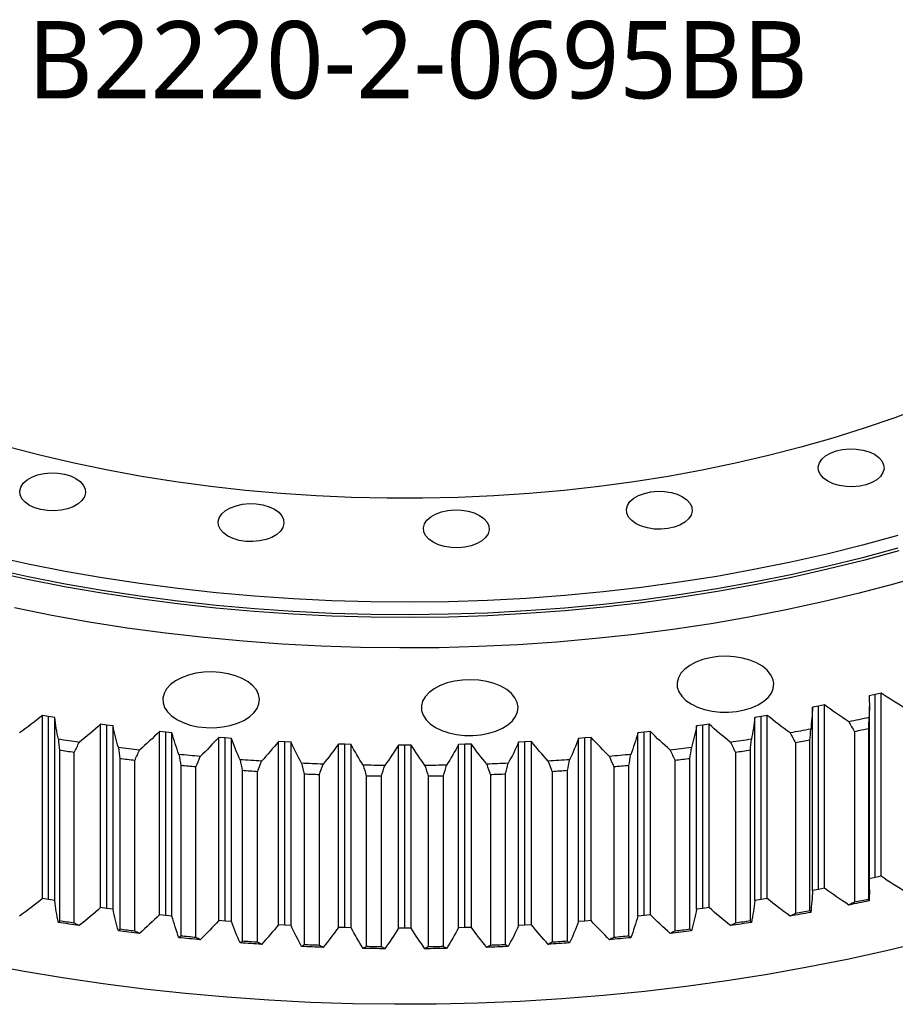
# Model space of a CAD drawing. Header units: millimetres. Extents: x 54 to 3293, y 7577 to 9947.
# Tile 11 of 13: x 2225 to 2452, y 8522 to 8777. Entities that reach past the tile are written whole.
import ezdxf

# ---------------------------------------------------------------- set-up
doc = ezdxf.new("R2010")
doc.units = ezdxf.units.MM
doc.header["$LTSCALE"] = 10

msp = doc.modelspace()

# ---------------------------------------------------------------- linework, layer by layer
at = {"lineweight": 25}
for p, q in [((2446.37, 8602.43), (2444.83, 8602.09)), ((2447.91, 8602.78), (2446.37, 8602.43)), ((2446.37, 8555.07), (2446.37, 8602.43)), ((2447.91, 8555.42), (2447.91, 8602.78)), ((2431.76, 8599.38), (2430.19, 8599.08)), ((2430.19, 8551.72), (2430.19, 8599.08)), ((2433.33, 8599.69), (2431.76, 8599.38)), ((2431.76, 8552.02), (2431.76, 8599.38)), ((2433.33, 8552.33), (2433.33, 8599.69)), ((2444.9, 8551.95), (2444.9, 8599.31)), ((2232.83, 8596.73), (2231.24, 8597)), ((2231.24, 8549.64), (2231.24, 8597)), ((2234.43, 8596.47), (2232.83, 8596.73)), ((2232.83, 8549.37), (2232.83, 8596.73)), ((2234.43, 8549.11), (2234.43, 8596.47)), ((2416.92, 8596.73), (2415.32, 8596.47)), ((2415.32, 8549.11), (2415.32, 8596.47)), ((2418.51, 8597), (2416.92, 8596.73)), ((2416.92, 8549.37), (2416.92, 8596.73)), ((2418.51, 8549.64), (2418.51, 8597)), ((2247.87, 8594.47), (2246.26, 8594.7)), ((2246.26, 8547.34), (2246.26, 8594.7)), ((2249.48, 8594.26), (2247.87, 8594.47)), ((2247.87, 8547.12), (2247.87, 8594.47)), ((2249.48, 8546.9), (2249.48, 8594.26)), ((2401.88, 8594.47), (2400.27, 8594.26)), ((2400.27, 8546.9), (2400.27, 8594.26)), ((2403.49, 8594.7), (2401.88, 8594.47)), ((2401.88, 8547.12), (2401.88, 8594.47)), ((2403.49, 8547.34), (2403.49, 8594.7)), ((2263.07, 8592.62), (2261.45, 8592.8)), ((2261.45, 8545.44), (2261.45, 8592.8)), ((2264.7, 8592.45), (2263.07, 8592.62)), ((2263.07, 8545.26), (2263.07, 8592.62)), ((2264.7, 8545.09), (2264.7, 8592.45)), ((2386.68, 8592.62), (2385.05, 8592.45)), ((2385.05, 8545.09), (2385.05, 8592.45)), ((2388.3, 8592.8), (2386.68, 8592.62)), ((2386.68, 8545.26), (2386.68, 8592.62)), ((2388.3, 8545.44), (2388.3, 8592.8)), ((2441.03, 8592.78), (2441.03, 8548.68)), ((2444.74, 8549.46), (2444.74, 8593.55)), ((2278.41, 8591.18), (2276.77, 8591.32)), ((2276.77, 8543.96), (2276.77, 8591.32)), ((2280.05, 8591.05), (2278.41, 8591.18)), ((2278.41, 8543.82), (2278.41, 8591.18)), ((2280.05, 8543.69), (2280.05, 8591.05)), ((2293.84, 8590.15), (2292.19, 8590.24)), ((2292.19, 8542.88), (2292.19, 8590.24)), ((2295.49, 8590.06), (2293.84, 8590.15)), ((2293.84, 8542.79), (2293.84, 8590.15)), ((2295.49, 8542.7), (2295.49, 8590.06)), ((2309.34, 8589.52), (2307.69, 8589.57)), ((2307.69, 8542.21), (2307.69, 8589.57)), ((2311, 8589.49), (2309.34, 8589.52)), ((2309.34, 8542.16), (2309.34, 8589.52)), ((2311, 8542.13), (2311, 8589.49)), ((2324.88, 8589.32), (2323.22, 8589.32)), ((2323.22, 8541.96), (2323.22, 8589.32)), ((2326.53, 8589.32), (2324.88, 8589.32)), ((2324.88, 8541.96), (2324.88, 8589.32)), ((2326.53, 8541.96), (2326.53, 8589.32)), ((2340.41, 8589.52), (2338.75, 8589.49)), ((2338.75, 8542.13), (2338.75, 8589.49)), ((2342.06, 8589.57), (2340.41, 8589.52)), ((2340.41, 8542.16), (2340.41, 8589.52)), ((2342.06, 8542.21), (2342.06, 8589.57)), ((2355.91, 8590.15), (2354.26, 8590.06)), ((2354.26, 8542.7), (2354.26, 8590.06)), ((2357.56, 8590.24), (2355.91, 8590.15)), ((2355.91, 8542.79), (2355.91, 8590.15)), ((2357.56, 8542.88), (2357.56, 8590.24)), ((2371.34, 8591.18), (2369.7, 8591.05)), ((2369.7, 8543.69), (2369.7, 8591.05)), ((2372.98, 8591.32), (2371.34, 8591.18)), ((2371.34, 8543.82), (2371.34, 8591.18)), ((2372.98, 8543.96), (2372.98, 8591.32)), ((2425.78, 8589.88), (2425.78, 8545.79)), ((2429.55, 8546.46), (2429.55, 8590.56)), ((2235.61, 8587.97), (2235.61, 8543.88)), ((2239.44, 8543.3), (2239.44, 8587.4)), ((2410.31, 8587.4), (2410.31, 8543.3)), ((2414.14, 8543.88), (2414.14, 8587.97)), ((2251.22, 8585.8), (2251.22, 8541.7)), ((2255.08, 8541.23), (2255.08, 8585.33)), ((2266.98, 8584.04), (2266.98, 8539.95)), ((2382.77, 8539.95), (2382.77, 8584.04)), ((2394.67, 8585.33), (2394.67, 8541.23)), ((2398.53, 8541.7), (2398.53, 8585.8)), ((2270.88, 8539.58), (2270.88, 8583.68)), ((2282.87, 8582.71), (2282.87, 8538.62)), ((2286.79, 8538.35), (2286.79, 8582.45)), ((2298.84, 8581.8), (2298.84, 8537.71)), ((2302.78, 8537.55), (2302.78, 8581.65)), ((2314.87, 8581.32), (2314.87, 8537.23)), ((2318.82, 8537.18), (2318.82, 8581.27)), ((2330.93, 8581.27), (2330.93, 8537.18)), ((2334.88, 8537.23), (2334.88, 8581.32)), ((2346.97, 8581.65), (2346.97, 8537.55)), ((2350.91, 8537.71), (2350.91, 8581.8)), ((2362.96, 8582.45), (2362.96, 8538.35)), ((2366.88, 8538.62), (2366.88, 8582.71)), ((2378.87, 8583.68), (2378.87, 8539.58)), ((2446.37, 8555.07), (2444.9, 8554.74)), ((2447.91, 8555.42), (2446.37, 8555.07)), ((2431.76, 8552.02), (2430.19, 8551.72)), ((2433.33, 8552.33), (2431.76, 8552.02)), ((2232.83, 8549.37), (2231.24, 8549.64)), ((2234.43, 8549.11), (2232.83, 8549.37)), ((2416.92, 8549.37), (2415.32, 8549.11)), ((2418.51, 8549.64), (2416.92, 8549.37)), ((2247.87, 8547.12), (2246.26, 8547.34)), ((2249.48, 8546.9), (2247.87, 8547.12)), ((2401.88, 8547.12), (2400.27, 8546.9)), ((2403.49, 8547.34), (2401.88, 8547.12)), ((2263.07, 8545.26), (2261.45, 8545.44)), ((2264.7, 8545.09), (2263.07, 8545.26)), ((2278.41, 8543.82), (2276.77, 8543.96)), ((2280.05, 8543.69), (2278.41, 8543.82)), ((2371.34, 8543.82), (2369.7, 8543.69)), ((2372.98, 8543.96), (2371.34, 8543.82)), ((2386.68, 8545.26), (2385.05, 8545.09)), ((2388.3, 8545.44), (2386.68, 8545.26)), ((2293.84, 8542.79), (2292.19, 8542.88)), ((2295.49, 8542.7), (2293.84, 8542.79)), ((2309.34, 8542.16), (2307.69, 8542.21)), ((2311, 8542.13), (2309.34, 8542.16)), ((2324.88, 8541.96), (2323.22, 8541.96)), ((2326.53, 8541.96), (2324.88, 8541.96)), ((2340.41, 8542.16), (2338.75, 8542.13)), ((2342.06, 8542.21), (2340.41, 8542.16)), ((2355.91, 8542.79), (2354.26, 8542.7)), ((2357.56, 8542.88), (2355.91, 8542.79))]:
    msp.add_line(p, q, dxfattribs=at)
at = {"lineweight": 25, "flags": 128}
for points in [[(2459.17, 8676.82), (2451.45, 8673.93), (2443.55, 8671.22), (2435.47, 8668.68), (2427.23, 8666.33), (2418.84, 8664.16), (2410.31, 8662.17), (2401.66, 8660.38), (2392.89, 8658.78), (2384.03, 8657.37), (2375.07, 8656.16), (2366.05, 8655.15), (2356.96, 8654.34), (2347.83, 8653.73), (2338.66, 8653.33), (2329.47, 8653.12), (2320.28, 8653.12), (2311.09, 8653.33), (2301.92, 8653.73), (2292.79, 8654.34), (2283.7, 8655.15), (2274.68, 8656.16), (2265.72, 8657.37), (2256.86, 8658.78), (2248.09, 8660.38), (2239.44, 8662.17), (2230.91, 8664.16), (2222.52, 8666.33)], [(2446.2, 8664.47), (2447.32, 8663.67), (2448.12, 8662.75), (2448.58, 8661.76), (2448.68, 8660.74), (2448.4, 8659.73), (2447.76, 8658.77), (2446.79, 8657.91), (2445.54, 8657.18), (2444.05, 8656.62), (2442.39, 8656.26), (2440.63, 8656.1), (2438.86, 8656.15), (2437.14, 8656.42), (2435.56, 8656.88), (2434.18, 8657.53), (2433.06, 8658.32), (2432.25, 8659.24), (2431.79, 8660.23), (2431.7, 8661.25), (2431.98, 8662.27), (2432.62, 8663.22), (2433.58, 8664.08), (2434.84, 8664.81), (2436.33, 8665.37), (2437.99, 8665.74), (2439.74, 8665.9), (2441.52, 8665.84), (2443.23, 8665.58), (2444.82, 8665.11), (2446.2, 8664.47)], [(2239.86, 8658.22), (2240.98, 8657.43), (2241.79, 8656.51), (2242.25, 8655.52), (2242.34, 8654.5), (2242.06, 8653.48), (2241.42, 8652.53), (2240.46, 8651.67), (2239.2, 8650.94), (2237.71, 8650.38), (2236.05, 8650.01), (2234.29, 8649.85), (2232.52, 8649.91), (2230.8, 8650.17), (2229.22, 8650.64), (2227.84, 8651.28), (2226.72, 8652.08), (2225.91, 8652.99), (2225.45, 8653.99), (2225.36, 8655.01), (2225.64, 8656.02), (2226.28, 8656.98), (2227.24, 8657.84), (2228.5, 8658.57), (2229.99, 8659.13), (2231.65, 8659.49), (2233.4, 8659.65), (2235.18, 8659.6), (2236.9, 8659.33), (2238.48, 8658.87), (2239.86, 8658.22)], [(2396.63, 8653.48), (2397.74, 8652.68), (2398.55, 8651.77), (2399.01, 8650.78), (2399.1, 8649.75), (2398.83, 8648.74), (2398.19, 8647.78), (2397.22, 8646.92), (2395.96, 8646.2), (2394.47, 8645.64), (2392.82, 8645.27), (2391.06, 8645.11), (2389.29, 8645.16), (2387.57, 8645.43), (2385.99, 8645.9), (2384.6, 8646.54), (2383.49, 8647.34), (2382.68, 8648.25), (2382.22, 8649.24), (2382.13, 8650.27), (2382.4, 8651.28), (2383.04, 8652.24), (2384.01, 8653.1), (2385.27, 8653.82), (2386.76, 8654.38), (2388.42, 8654.75), (2390.17, 8654.91), (2391.94, 8654.86), (2393.66, 8654.59), (2395.24, 8654.13), (2396.63, 8653.48)], [(2291.15, 8650.29), (2292.27, 8649.49), (2293.08, 8648.58), (2293.54, 8647.59), (2293.63, 8646.56), (2293.35, 8645.55), (2292.71, 8644.59), (2291.75, 8643.73), (2290.49, 8643.01), (2289, 8642.45), (2287.34, 8642.08), (2285.59, 8641.92), (2283.81, 8641.97), (2282.09, 8642.24), (2280.51, 8642.7), (2279.13, 8643.35), (2278.01, 8644.15), (2277.21, 8645.06), (2276.75, 8646.05), (2276.65, 8647.08), (2276.93, 8648.09), (2277.57, 8649.05), (2278.54, 8649.91), (2279.79, 8650.63), (2281.28, 8651.19), (2282.94, 8651.56), (2284.7, 8651.72), (2286.47, 8651.67), (2288.19, 8651.4), (2289.77, 8650.93), (2291.15, 8650.29)], [(2344.18, 8648.68), (2345.3, 8647.89), (2346.1, 8646.97), (2346.56, 8645.98), (2346.66, 8644.96), (2346.38, 8643.95), (2345.74, 8642.99), (2344.77, 8642.13), (2343.52, 8641.4), (2342.03, 8640.84), (2340.37, 8640.48), (2338.61, 8640.31), (2336.84, 8640.37), (2335.12, 8640.63), (2333.54, 8641.1), (2332.16, 8641.75), (2331.04, 8642.54), (2330.23, 8643.46), (2329.77, 8644.45), (2329.68, 8645.47), (2329.96, 8646.49), (2330.59, 8647.44), (2331.56, 8648.3), (2332.82, 8649.03), (2334.31, 8649.59), (2335.97, 8649.95), (2337.72, 8650.12), (2339.5, 8650.06), (2341.21, 8649.8), (2342.8, 8649.33), (2344.18, 8648.68)], [(2452.25, 8643.5), (2443.16, 8641.01), (2433.93, 8638.7), (2424.57, 8636.59), (2415.08, 8634.66), (2405.48, 8632.93), (2395.78, 8631.4), (2386, 8630.06), (2376.14, 8628.92), (2366.21, 8627.98), (2356.24, 8627.25), (2346.23, 8626.71), (2336.19, 8626.38), (2326.13, 8626.25), (2316.08, 8626.33), (2306.03, 8626.61), (2296.01, 8627.09), (2286.03, 8627.78), (2276.09, 8628.67), (2266.21, 8629.76), (2256.41, 8631.05), (2246.68, 8632.53), (2237.06, 8634.21), (2227.54, 8636.09), (2218.15, 8638.16)], [(2452.25, 8640.23), (2443.16, 8637.74), (2433.93, 8635.44), (2424.57, 8633.32), (2415.08, 8631.4), (2405.48, 8629.67), (2395.78, 8628.13), (2386, 8626.79), (2376.14, 8625.66), (2366.21, 8624.72), (2356.24, 8623.98), (2346.23, 8623.45), (2336.19, 8623.12), (2326.13, 8622.99), (2316.08, 8623.06), (2306.03, 8623.34), (2296.01, 8623.83), (2286.03, 8624.51), (2276.09, 8625.4), (2266.21, 8626.49), (2256.41, 8627.78), (2246.68, 8629.27), (2237.06, 8630.95), (2227.54, 8632.82), (2218.15, 8634.89)], [(2452.47, 8639.56), (2443.37, 8637.07), (2434.12, 8634.76), (2424.74, 8632.64), (2415.24, 8630.72), (2405.62, 8628.98), (2395.91, 8627.44), (2386.11, 8626.1), (2376.23, 8624.96), (2366.29, 8624.02), (2356.29, 8623.29), (2346.26, 8622.75), (2336.21, 8622.42), (2326.13, 8622.29), (2316.06, 8622.37), (2306, 8622.65), (2295.96, 8623.13), (2285.96, 8623.82), (2276, 8624.71), (2266.11, 8625.8), (2256.29, 8627.09), (2246.55, 8628.58), (2236.91, 8630.26), (2227.37, 8632.14), (2217.96, 8634.21)], [(2460.61, 8633.66), (2451.51, 8631.03), (2442.27, 8628.59), (2432.88, 8626.33), (2423.36, 8624.26), (2413.72, 8622.38), (2403.98, 8620.7), (2394.14, 8619.21), (2384.22, 8617.92), (2374.22, 8616.83), (2364.17, 8615.94), (2354.07, 8615.26), (2343.93, 8614.77), (2333.77, 8614.49), (2323.6, 8614.42), (2313.44, 8614.55), (2303.28, 8614.88), (2293.15, 8615.41), (2283.06, 8616.15), (2273.02, 8617.09), (2263.05, 8618.23), (2253.14, 8619.56), (2243.33, 8621.1), (2233.61, 8622.83), (2224, 8624.76)], [(2398.86, 8599.94), (2400.48, 8599.15), (2402.31, 8598.53), (2404.29, 8598.1), (2406.37, 8597.87), (2408.49, 8597.84), (2410.59, 8598.02), (2412.6, 8598.41), (2414.48, 8598.98), (2416.15, 8599.73), (2417.59, 8600.63), (2418.74, 8601.66), (2419.57, 8602.78), (2420.06, 8603.97), (2420.19, 8605.2), (2419.97, 8606.41), (2419.39, 8607.59), (2418.48, 8608.69), (2417.25, 8609.69), (2415.75, 8610.56), (2414.02, 8611.27), (2412.11, 8611.79), (2410.07, 8612.13), (2407.96, 8612.26), (2405.85, 8612.18), (2403.78, 8611.9), (2401.83, 8611.42), (2400.05, 8610.75), (2398.49, 8609.92), (2397.19, 8608.96), (2396.2, 8607.87), (2395.54, 8606.71), (2395.22, 8605.5), (2395.27, 8604.28), (2395.67, 8603.08), (2396.42, 8601.93), (2397.49, 8600.88), (2398.86, 8599.94)], [(2265.98, 8595.92), (2267.6, 8595.13), (2269.43, 8594.51), (2271.41, 8594.08), (2273.49, 8593.85), (2275.61, 8593.82), (2277.71, 8594), (2279.72, 8594.39), (2281.59, 8594.96), (2283.27, 8595.71), (2284.71, 8596.61), (2285.86, 8597.64), (2286.69, 8598.76), (2287.18, 8599.95), (2287.31, 8601.18), (2287.09, 8602.39), (2286.51, 8603.57), (2285.6, 8604.67), (2284.37, 8605.67), (2282.87, 8606.54), (2281.14, 8607.25), (2279.23, 8607.77), (2277.19, 8608.11), (2275.08, 8608.24), (2272.97, 8608.16), (2270.9, 8607.88), (2268.95, 8607.4), (2267.17, 8606.73), (2265.61, 8605.9), (2264.31, 8604.94), (2263.32, 8603.85), (2262.66, 8602.69), (2262.34, 8601.48), (2262.39, 8600.26), (2262.79, 8599.06), (2263.54, 8597.91), (2264.61, 8596.86), (2265.98, 8595.92)], [(2332.78, 8593.9), (2334.4, 8593.11), (2336.23, 8592.49), (2338.22, 8592.06), (2340.3, 8591.83), (2342.42, 8591.8), (2344.51, 8591.98), (2346.53, 8592.36), (2348.4, 8592.94), (2350.08, 8593.69), (2351.51, 8594.59), (2352.66, 8595.62), (2353.49, 8596.74), (2353.98, 8597.93), (2354.12, 8599.15), (2353.9, 8600.37), (2353.32, 8601.55), (2352.4, 8602.65), (2351.18, 8603.65), (2349.68, 8604.52), (2347.95, 8605.22), (2346.04, 8605.75), (2344, 8606.09), (2341.89, 8606.22), (2339.77, 8606.14), (2337.71, 8605.85), (2335.76, 8605.37), (2333.98, 8604.71), (2332.42, 8603.88), (2331.12, 8602.91), (2330.13, 8601.83), (2329.46, 8600.67), (2329.15, 8599.46), (2329.19, 8598.24), (2329.6, 8597.03), (2330.34, 8595.89), (2331.42, 8594.83), (2332.78, 8593.9)], [(2444.82, 8596.43), (2444.17, 8596.29), (2443.52, 8596.16), (2442.86, 8596.02), (2442.21, 8595.88), (2441.55, 8595.75), (2440.9, 8595.61), (2440.24, 8595.48), (2439.59, 8595.34)], [(2429.73, 8593.43), (2429.07, 8593.31), (2428.4, 8593.19), (2427.74, 8593.07), (2427.08, 8592.95), (2426.41, 8592.83), (2425.75, 8592.72), (2425.08, 8592.6), (2424.41, 8592.48)], [(2444.74, 8593.55), (2444.28, 8593.45), (2443.82, 8593.36), (2443.35, 8593.26), (2442.89, 8593.16), (2442.42, 8593.07), (2441.96, 8592.97), (2441.49, 8592.87), (2441.03, 8592.78)], [(2240.72, 8590.03), (2240.05, 8590.13), (2239.37, 8590.23), (2238.7, 8590.33), (2238.03, 8590.43), (2237.35, 8590.53), (2236.68, 8590.63), (2236.01, 8590.74), (2235.34, 8590.84)], [(2414.42, 8590.84), (2413.74, 8590.74), (2413.07, 8590.63), (2412.4, 8590.53), (2411.72, 8590.43), (2411.05, 8590.33), (2410.38, 8590.23), (2409.7, 8590.13), (2409.03, 8590.03)], [(2429.55, 8590.56), (2429.08, 8590.47), (2428.61, 8590.39), (2428.14, 8590.3), (2427.67, 8590.22), (2427.2, 8590.13), (2426.72, 8590.05), (2426.25, 8589.97), (2425.78, 8589.88)], [(2239.44, 8587.4), (2238.96, 8587.47), (2238.48, 8587.54), (2238, 8587.61), (2237.52, 8587.68), (2237.04, 8587.75), (2236.57, 8587.82), (2236.09, 8587.9), (2235.61, 8587.97)], [(2256.29, 8588), (2255.61, 8588.08), (2254.92, 8588.16), (2254.24, 8588.24), (2253.56, 8588.32), (2252.88, 8588.41), (2252.2, 8588.49), (2251.52, 8588.57), (2250.84, 8588.66)], [(2272, 8586.38), (2271.31, 8586.44), (2270.62, 8586.5), (2269.94, 8586.56), (2269.25, 8586.63), (2268.56, 8586.69), (2267.88, 8586.76), (2267.19, 8586.83), (2266.51, 8586.89)], [(2383.24, 8586.89), (2382.56, 8586.83), (2381.87, 8586.76), (2381.19, 8586.69), (2380.5, 8586.63), (2379.81, 8586.56), (2379.13, 8586.5), (2378.44, 8586.44), (2377.75, 8586.38)], [(2398.91, 8588.66), (2398.23, 8588.57), (2397.55, 8588.49), (2396.87, 8588.41), (2396.19, 8588.32), (2395.51, 8588.24), (2394.83, 8588.16), (2394.14, 8588.08), (2393.46, 8588)], [(2414.14, 8587.97), (2413.66, 8587.9), (2413.18, 8587.82), (2412.71, 8587.75), (2412.23, 8587.68), (2411.75, 8587.61), (2411.27, 8587.54), (2410.79, 8587.47), (2410.31, 8587.4)], [(2255.08, 8585.33), (2254.6, 8585.38), (2254.12, 8585.44), (2253.63, 8585.5), (2253.15, 8585.56), (2252.67, 8585.62), (2252.18, 8585.68), (2251.7, 8585.74), (2251.22, 8585.8)], [(2270.88, 8583.68), (2270.39, 8583.72), (2269.9, 8583.77), (2269.42, 8583.81), (2268.93, 8583.86), (2268.44, 8583.9), (2267.95, 8583.95), (2267.47, 8584), (2266.98, 8584.04)], [(2287.82, 8585.18), (2287.13, 8585.22), (2286.44, 8585.26), (2285.75, 8585.31), (2285.06, 8585.36), (2284.37, 8585.4), (2283.68, 8585.45), (2282.99, 8585.5), (2282.3, 8585.55)], [(2303.73, 8584.4), (2303.03, 8584.43), (2302.34, 8584.45), (2301.65, 8584.48), (2300.95, 8584.51), (2300.26, 8584.53), (2299.56, 8584.56), (2298.87, 8584.59), (2298.18, 8584.62)], [(2319.68, 8584.05), (2318.98, 8584.06), (2318.29, 8584.06), (2317.59, 8584.07), (2316.89, 8584.08), (2316.2, 8584.09), (2315.5, 8584.1), (2314.81, 8584.11), (2314.11, 8584.12)], [(2335.64, 8584.12), (2334.94, 8584.11), (2334.25, 8584.1), (2333.55, 8584.09), (2332.86, 8584.08), (2332.16, 8584.07), (2331.46, 8584.06), (2330.77, 8584.06), (2330.07, 8584.05)], [(2351.57, 8584.62), (2350.88, 8584.59), (2350.19, 8584.56), (2349.49, 8584.53), (2348.8, 8584.51), (2348.11, 8584.48), (2347.41, 8584.45), (2346.72, 8584.43), (2346.02, 8584.4)], [(2367.45, 8585.55), (2366.76, 8585.5), (2366.07, 8585.45), (2365.38, 8585.4), (2364.69, 8585.36), (2364, 8585.31), (2363.31, 8585.26), (2362.62, 8585.22), (2361.93, 8585.18)], [(2382.77, 8584.04), (2382.28, 8584), (2381.8, 8583.95), (2381.31, 8583.9), (2380.82, 8583.86), (2380.33, 8583.81), (2379.85, 8583.77), (2379.36, 8583.72), (2378.87, 8583.68)], [(2398.53, 8585.8), (2398.05, 8585.74), (2397.57, 8585.68), (2397.08, 8585.62), (2396.6, 8585.56), (2396.12, 8585.5), (2395.63, 8585.44), (2395.15, 8585.38), (2394.67, 8585.33)], [(2286.79, 8582.45), (2286.3, 8582.48), (2285.81, 8582.51), (2285.32, 8582.54), (2284.83, 8582.58), (2284.34, 8582.61), (2283.85, 8582.64), (2283.36, 8582.68), (2282.87, 8582.71)], [(2302.78, 8581.65), (2302.29, 8581.66), (2301.8, 8581.68), (2301.31, 8581.7), (2300.81, 8581.72), (2300.32, 8581.74), (2299.83, 8581.76), (2299.34, 8581.78), (2298.84, 8581.8)], [(2318.82, 8581.27), (2318.33, 8581.27), (2317.84, 8581.28), (2317.34, 8581.29), (2316.85, 8581.29), (2316.36, 8581.3), (2315.86, 8581.31), (2315.37, 8581.31), (2314.87, 8581.32)], [(2334.88, 8581.32), (2334.38, 8581.31), (2333.89, 8581.31), (2333.4, 8581.3), (2332.9, 8581.29), (2332.41, 8581.29), (2331.91, 8581.28), (2331.42, 8581.27), (2330.93, 8581.27)], [(2350.91, 8581.8), (2350.41, 8581.78), (2349.92, 8581.76), (2349.43, 8581.74), (2348.94, 8581.72), (2348.45, 8581.7), (2347.95, 8581.68), (2347.46, 8581.66), (2346.97, 8581.65)], [(2366.88, 8582.71), (2366.39, 8582.68), (2365.9, 8582.64), (2365.41, 8582.61), (2364.92, 8582.58), (2364.43, 8582.54), (2363.94, 8582.51), (2363.45, 8582.48), (2362.96, 8582.45)], [(2444.82, 8549.07), (2444.17, 8548.93), (2443.52, 8548.8), (2442.86, 8548.66), (2442.21, 8548.52), (2441.55, 8548.39), (2440.9, 8548.25), (2440.24, 8548.12), (2439.59, 8547.98)], [(2444.74, 8549.46), (2444.28, 8549.36), (2443.82, 8549.26), (2443.35, 8549.17), (2442.89, 8549.07), (2442.42, 8548.97), (2441.96, 8548.88), (2441.49, 8548.78), (2441.03, 8548.68)], [(2429.73, 8546.07), (2429.07, 8545.95), (2428.4, 8545.83), (2427.74, 8545.71), (2427.08, 8545.59), (2426.41, 8545.48), (2425.75, 8545.36), (2425.08, 8545.24), (2424.41, 8545.12)], [(2429.55, 8546.46), (2429.08, 8546.38), (2428.61, 8546.29), (2428.14, 8546.21), (2427.67, 8546.12), (2427.2, 8546.04), (2426.72, 8545.96), (2426.25, 8545.87), (2425.78, 8545.79)], [(2240.72, 8542.67), (2240.05, 8542.77), (2239.37, 8542.87), (2238.7, 8542.97), (2238.03, 8543.07), (2237.35, 8543.17), (2236.68, 8543.28), (2236.01, 8543.38), (2235.34, 8543.48)], [(2239.44, 8543.3), (2238.96, 8543.37), (2238.48, 8543.45), (2238, 8543.52), (2237.52, 8543.59), (2237.04, 8543.66), (2236.57, 8543.73), (2236.09, 8543.8), (2235.61, 8543.88)], [(2414.42, 8543.48), (2413.74, 8543.38), (2413.07, 8543.28), (2412.4, 8543.17), (2411.72, 8543.07), (2411.05, 8542.97), (2410.38, 8542.87), (2409.7, 8542.77), (2409.03, 8542.67)], [(2414.14, 8543.88), (2413.66, 8543.8), (2413.18, 8543.73), (2412.71, 8543.66), (2412.23, 8543.59), (2411.75, 8543.52), (2411.27, 8543.45), (2410.79, 8543.37), (2410.31, 8543.3)], [(2256.29, 8540.64), (2255.61, 8540.72), (2254.92, 8540.8), (2254.24, 8540.88), (2253.56, 8540.96), (2252.88, 8541.05), (2252.2, 8541.13), (2251.52, 8541.21), (2250.84, 8541.3)], [(2255.08, 8541.23), (2254.6, 8541.29), (2254.12, 8541.35), (2253.63, 8541.41), (2253.15, 8541.47), (2252.67, 8541.52), (2252.18, 8541.58), (2251.7, 8541.64), (2251.22, 8541.7)], [(2398.91, 8541.3), (2398.23, 8541.21), (2397.55, 8541.13), (2396.87, 8541.05), (2396.19, 8540.96), (2395.51, 8540.88), (2394.83, 8540.8), (2394.14, 8540.72), (2393.46, 8540.64)], [(2398.53, 8541.7), (2398.05, 8541.64), (2397.57, 8541.58), (2397.08, 8541.52), (2396.6, 8541.47), (2396.12, 8541.41), (2395.63, 8541.35), (2395.15, 8541.29), (2394.67, 8541.23)], [(2459.31, 8538.57), (2449.31, 8536.15), (2439.17, 8533.92), (2428.91, 8531.88), (2418.55, 8530.03), (2408.08, 8528.38), (2397.53, 8526.92), (2386.9, 8525.66), (2376.21, 8524.6), (2365.46, 8523.74), (2354.67, 8523.08), (2343.85, 8522.63), (2333.01, 8522.37), (2322.16, 8522.32), (2311.32, 8522.47), (2300.48, 8522.83), (2289.68, 8523.39), (2278.91, 8524.14), (2268.19, 8525.1), (2257.53, 8526.26), (2246.93, 8527.62), (2236.43, 8529.18), (2226.01, 8530.93), (2215.7, 8532.87)], [(2272, 8539.02), (2271.31, 8539.08), (2270.62, 8539.14), (2269.94, 8539.21), (2269.25, 8539.27), (2268.56, 8539.33), (2267.88, 8539.4), (2267.19, 8539.47), (2266.51, 8539.53)], [(2270.88, 8539.58), (2270.39, 8539.63), (2269.9, 8539.67), (2269.42, 8539.72), (2268.93, 8539.76), (2268.44, 8539.81), (2267.95, 8539.86), (2267.47, 8539.9), (2266.98, 8539.95)], [(2287.82, 8537.82), (2287.13, 8537.86), (2286.44, 8537.91), (2285.75, 8537.95), (2285.06, 8538), (2284.37, 8538.04), (2283.68, 8538.09), (2282.99, 8538.14), (2282.3, 8538.19)], [(2286.79, 8538.35), (2286.3, 8538.39), (2285.81, 8538.42), (2285.32, 8538.45), (2284.83, 8538.48), (2284.34, 8538.52), (2283.85, 8538.55), (2283.36, 8538.58), (2282.87, 8538.62)], [(2367.45, 8538.19), (2366.76, 8538.14), (2366.07, 8538.09), (2365.38, 8538.04), (2364.69, 8538), (2364, 8537.95), (2363.31, 8537.91), (2362.62, 8537.86), (2361.93, 8537.82)], [(2366.88, 8538.62), (2366.39, 8538.58), (2365.9, 8538.55), (2365.41, 8538.52), (2364.92, 8538.48), (2364.43, 8538.45), (2363.94, 8538.42), (2363.45, 8538.39), (2362.96, 8538.35)], [(2383.24, 8539.53), (2382.56, 8539.47), (2381.87, 8539.4), (2381.19, 8539.33), (2380.5, 8539.27), (2379.81, 8539.21), (2379.13, 8539.14), (2378.44, 8539.08), (2377.75, 8539.02)], [(2382.77, 8539.95), (2382.28, 8539.9), (2381.8, 8539.86), (2381.31, 8539.81), (2380.82, 8539.76), (2380.33, 8539.72), (2379.85, 8539.67), (2379.36, 8539.63), (2378.87, 8539.58)], [(2303.73, 8537.04), (2303.03, 8537.07), (2302.34, 8537.09), (2301.65, 8537.12), (2300.95, 8537.15), (2300.26, 8537.17), (2299.56, 8537.2), (2298.87, 8537.23), (2298.18, 8537.26)], [(2302.78, 8537.55), (2302.29, 8537.57), (2301.8, 8537.59), (2301.31, 8537.61), (2300.81, 8537.63), (2300.32, 8537.65), (2299.83, 8537.67), (2299.34, 8537.69), (2298.84, 8537.71)], [(2319.68, 8536.69), (2318.98, 8536.7), (2318.29, 8536.7), (2317.59, 8536.71), (2316.89, 8536.72), (2316.2, 8536.73), (2315.5, 8536.74), (2314.81, 8536.75), (2314.11, 8536.76)], [(2318.82, 8537.18), (2318.33, 8537.18), (2317.84, 8537.19), (2317.34, 8537.19), (2316.85, 8537.2), (2316.36, 8537.21), (2315.86, 8537.21), (2315.37, 8537.22), (2314.87, 8537.23)], [(2335.64, 8536.76), (2334.94, 8536.75), (2334.25, 8536.74), (2333.55, 8536.73), (2332.86, 8536.72), (2332.16, 8536.71), (2331.46, 8536.7), (2330.77, 8536.7), (2330.07, 8536.69)], [(2334.88, 8537.23), (2334.38, 8537.22), (2333.89, 8537.21), (2333.4, 8537.21), (2332.9, 8537.2), (2332.41, 8537.19), (2331.91, 8537.19), (2331.42, 8537.18), (2330.93, 8537.18)], [(2351.57, 8537.26), (2350.88, 8537.23), (2350.19, 8537.2), (2349.49, 8537.17), (2348.8, 8537.15), (2348.11, 8537.12), (2347.41, 8537.09), (2346.72, 8537.07), (2346.02, 8537.04)], [(2350.91, 8537.71), (2350.41, 8537.69), (2349.92, 8537.67), (2349.43, 8537.65), (2348.94, 8537.63), (2348.45, 8537.61), (2347.95, 8537.59), (2347.46, 8537.57), (2346.97, 8537.55)]]:
    msp.add_lwpolyline(points, dxfattribs=at)
at = {"lineweight": 25}
for points in [[(2444.83, 8602.09), (2444.92, 8600.2), (2444.92, 8598.32), (2444.82, 8596.43)], [(2454.52, 8598.6), (2452.24, 8599.96), (2450.04, 8601.35), (2447.91, 8602.78)], [(2430.19, 8599.08), (2430.13, 8597.2), (2429.98, 8595.32), (2429.73, 8593.43)], [(2439.59, 8595.34), (2437.43, 8596.76), (2435.34, 8598.21), (2433.33, 8599.69)], [(2231.24, 8597), (2229.35, 8595.46), (2227.38, 8593.96), (2225.34, 8592.48)], [(2235.34, 8590.84), (2234.94, 8592.71), (2234.63, 8594.59), (2234.43, 8596.47)], [(2415.32, 8596.47), (2415.12, 8594.59), (2414.81, 8592.71), (2414.42, 8590.84)], [(2424.41, 8592.48), (2422.37, 8593.96), (2420.4, 8595.46), (2418.51, 8597)], [(2246.26, 8594.7), (2244.5, 8593.11), (2242.65, 8591.56), (2240.72, 8590.03)], [(2250.84, 8588.66), (2250.29, 8590.52), (2249.84, 8592.39), (2249.48, 8594.26)], [(2400.27, 8594.26), (2399.91, 8592.39), (2399.46, 8590.52), (2398.91, 8588.66)], [(2409.03, 8590.03), (2407.1, 8591.56), (2405.25, 8593.11), (2403.49, 8594.7)], [(2439.59, 8595.34), (2440.06, 8594.48), (2440.55, 8593.63), (2441.03, 8592.78)], [(2444.74, 8593.55), (2444.78, 8594.51), (2444.8, 8595.47), (2444.82, 8596.43)], [(2261.45, 8592.8), (2259.81, 8591.17), (2258.09, 8589.57), (2256.29, 8588)], [(2266.51, 8586.89), (2265.81, 8588.74), (2265.21, 8590.59), (2264.7, 8592.45)], [(2385.05, 8592.45), (2384.54, 8590.59), (2383.94, 8588.74), (2383.24, 8586.89)], [(2393.46, 8588), (2391.66, 8589.57), (2389.94, 8591.17), (2388.3, 8592.8)], [(2424.41, 8592.48), (2424.87, 8591.61), (2425.32, 8590.75), (2425.78, 8589.88)], [(2429.55, 8590.56), (2429.62, 8591.52), (2429.68, 8592.47), (2429.73, 8593.43)], [(2235.34, 8590.84), (2235.42, 8589.88), (2235.52, 8588.93), (2235.61, 8587.97)], [(2239.44, 8587.4), (2239.87, 8588.27), (2240.3, 8589.15), (2240.72, 8590.03)], [(2276.77, 8591.32), (2275.26, 8589.64), (2273.67, 8588), (2272, 8586.38)], [(2282.3, 8585.55), (2281.45, 8587.37), (2280.7, 8589.21), (2280.05, 8591.05)], [(2292.19, 8590.24), (2290.82, 8588.53), (2289.37, 8586.84), (2287.82, 8585.18)], [(2298.18, 8584.62), (2297.19, 8586.42), (2296.29, 8588.24), (2295.49, 8590.06)], [(2307.69, 8589.57), (2306.46, 8587.83), (2305.14, 8586.1), (2303.73, 8584.4)], [(2314.11, 8584.12), (2312.98, 8585.89), (2311.94, 8587.68), (2311, 8589.49)], [(2323.22, 8589.32), (2322.13, 8587.55), (2320.95, 8585.79), (2319.68, 8584.05)], [(2330.07, 8584.05), (2328.8, 8585.79), (2327.62, 8587.55), (2326.53, 8589.32)], [(2338.75, 8589.49), (2337.81, 8587.68), (2336.77, 8585.89), (2335.64, 8584.12)], [(2346.02, 8584.4), (2344.61, 8586.1), (2343.29, 8587.83), (2342.06, 8589.57)], [(2354.26, 8590.06), (2353.46, 8588.24), (2352.56, 8586.42), (2351.57, 8584.62)], [(2361.93, 8585.18), (2360.38, 8586.84), (2358.93, 8588.53), (2357.56, 8590.24)], [(2369.7, 8591.05), (2369.05, 8589.21), (2368.3, 8587.37), (2367.45, 8585.55)], [(2377.75, 8586.38), (2376.08, 8588), (2374.49, 8589.64), (2372.98, 8591.32)], [(2409.03, 8590.03), (2409.45, 8589.15), (2409.88, 8588.27), (2410.31, 8587.4)], [(2414.14, 8587.97), (2414.23, 8588.93), (2414.33, 8589.88), (2414.42, 8590.84)], [(2250.84, 8588.66), (2250.96, 8587.71), (2251.09, 8586.75), (2251.22, 8585.8)], [(2255.08, 8585.33), (2255.49, 8586.22), (2255.89, 8587.11), (2256.29, 8588)], [(2266.51, 8586.89), (2266.66, 8585.94), (2266.82, 8584.99), (2266.98, 8584.04)], [(2270.88, 8583.68), (2271.26, 8584.57), (2271.63, 8585.47), (2272, 8586.38)], [(2377.75, 8586.38), (2378.12, 8585.47), (2378.49, 8584.57), (2378.87, 8583.68)], [(2382.77, 8584.04), (2382.93, 8584.99), (2383.09, 8585.94), (2383.24, 8586.89)], [(2393.46, 8588), (2393.86, 8587.11), (2394.26, 8586.22), (2394.67, 8585.33)], [(2398.53, 8585.8), (2398.66, 8586.75), (2398.79, 8587.71), (2398.91, 8588.66)], [(2282.3, 8585.55), (2282.48, 8584.6), (2282.67, 8583.66), (2282.87, 8582.71)], [(2286.79, 8582.45), (2287.14, 8583.36), (2287.48, 8584.27), (2287.82, 8585.18)], [(2298.18, 8584.62), (2298.39, 8583.68), (2298.62, 8582.74), (2298.84, 8581.8)], [(2302.78, 8581.65), (2303.1, 8582.56), (2303.42, 8583.48), (2303.73, 8584.4)], [(2314.11, 8584.12), (2314.36, 8583.19), (2314.62, 8582.26), (2314.87, 8581.32)], [(2318.82, 8581.27), (2319.11, 8582.2), (2319.4, 8583.12), (2319.68, 8584.05)], [(2330.07, 8584.05), (2330.35, 8583.12), (2330.64, 8582.2), (2330.93, 8581.27)], [(2334.88, 8581.32), (2335.13, 8582.26), (2335.39, 8583.19), (2335.64, 8584.12)], [(2346.02, 8584.4), (2346.33, 8583.48), (2346.65, 8582.56), (2346.97, 8581.65)], [(2350.91, 8581.8), (2351.13, 8582.74), (2351.36, 8583.68), (2351.57, 8584.62)], [(2361.93, 8585.18), (2362.27, 8584.27), (2362.61, 8583.36), (2362.96, 8582.45)], [(2366.88, 8582.71), (2367.08, 8583.66), (2367.27, 8584.6), (2367.45, 8585.55)], [(2454.52, 8551.24), (2452.24, 8552.6), (2450.04, 8553.99), (2447.91, 8555.42)], [(2430.19, 8551.72), (2430.13, 8549.84), (2429.98, 8547.96), (2429.73, 8546.07)], [(2439.59, 8547.98), (2437.43, 8549.4), (2435.34, 8550.85), (2433.33, 8552.33)], [(2231.24, 8549.64), (2229.35, 8548.1), (2227.38, 8546.6), (2225.34, 8545.12)], [(2235.34, 8543.48), (2234.94, 8545.36), (2234.63, 8547.23), (2234.43, 8549.11)], [(2415.32, 8549.11), (2415.12, 8547.23), (2414.81, 8545.36), (2414.42, 8543.48)], [(2424.41, 8545.12), (2422.37, 8546.6), (2420.4, 8548.1), (2418.51, 8549.64)], [(2441.03, 8548.68), (2440.55, 8548.45), (2440.06, 8548.22), (2439.59, 8547.98)], [(2444.82, 8549.07), (2444.8, 8549.2), (2444.78, 8549.33), (2444.74, 8549.46)], [(2246.26, 8547.34), (2244.5, 8545.75), (2242.65, 8544.2), (2240.72, 8542.67)], [(2250.84, 8541.3), (2250.29, 8543.16), (2249.84, 8545.03), (2249.48, 8546.9)], [(2400.27, 8546.9), (2399.91, 8545.03), (2399.46, 8543.16), (2398.91, 8541.3)], [(2409.03, 8542.67), (2407.1, 8544.2), (2405.25, 8545.75), (2403.49, 8547.34)], [(2425.78, 8545.79), (2425.32, 8545.57), (2424.87, 8545.35), (2424.41, 8545.12)], [(2429.73, 8546.07), (2429.68, 8546.21), (2429.62, 8546.34), (2429.55, 8546.46)], [(2235.61, 8543.88), (2235.52, 8543.75), (2235.42, 8543.61), (2235.34, 8543.48)], [(2240.72, 8542.67), (2240.3, 8542.88), (2239.87, 8543.09), (2239.44, 8543.3)], [(2261.45, 8545.44), (2259.81, 8543.81), (2258.09, 8542.21), (2256.29, 8540.64)], [(2266.51, 8539.53), (2265.81, 8541.38), (2265.21, 8543.23), (2264.7, 8545.09)], [(2276.77, 8543.96), (2275.26, 8542.28), (2273.67, 8540.64), (2272, 8539.02)], [(2282.3, 8538.19), (2281.45, 8540.01), (2280.7, 8541.85), (2280.05, 8543.69)], [(2369.7, 8543.69), (2369.05, 8541.85), (2368.3, 8540.01), (2367.45, 8538.19)], [(2377.75, 8539.02), (2376.08, 8540.64), (2374.49, 8542.28), (2372.98, 8543.96)], [(2385.05, 8545.09), (2384.54, 8543.23), (2383.94, 8541.38), (2383.24, 8539.53)], [(2393.46, 8540.64), (2391.66, 8542.21), (2389.94, 8543.81), (2388.3, 8545.44)], [(2410.31, 8543.3), (2409.88, 8543.09), (2409.45, 8542.88), (2409.03, 8542.67)], [(2414.42, 8543.48), (2414.33, 8543.61), (2414.23, 8543.75), (2414.14, 8543.88)], [(2251.22, 8541.7), (2251.09, 8541.57), (2250.96, 8541.44), (2250.84, 8541.3)], [(2256.29, 8540.64), (2255.89, 8540.84), (2255.49, 8541.03), (2255.08, 8541.23)], [(2292.19, 8542.88), (2290.82, 8541.17), (2289.37, 8539.48), (2287.82, 8537.82)], [(2298.18, 8537.26), (2297.19, 8539.06), (2296.29, 8540.88), (2295.49, 8542.7)], [(2307.69, 8542.21), (2306.46, 8540.47), (2305.14, 8538.74), (2303.73, 8537.04)], [(2314.11, 8536.76), (2312.98, 8538.54), (2311.94, 8540.32), (2311, 8542.13)], [(2323.22, 8541.96), (2322.13, 8540.19), (2320.95, 8538.43), (2319.68, 8536.69)], [(2330.07, 8536.69), (2328.8, 8538.43), (2327.62, 8540.19), (2326.53, 8541.96)], [(2338.75, 8542.13), (2337.81, 8540.32), (2336.77, 8538.54), (2335.64, 8536.76)], [(2346.02, 8537.04), (2344.61, 8538.74), (2343.29, 8540.47), (2342.06, 8542.21)], [(2354.26, 8542.7), (2353.46, 8540.88), (2352.56, 8539.06), (2351.57, 8537.26)], [(2361.93, 8537.82), (2360.38, 8539.48), (2358.93, 8541.17), (2357.56, 8542.88)], [(2394.67, 8541.23), (2394.26, 8541.03), (2393.86, 8540.84), (2393.46, 8540.64)], [(2398.91, 8541.3), (2398.79, 8541.44), (2398.66, 8541.57), (2398.53, 8541.7)], [(2266.98, 8539.95), (2266.82, 8539.81), (2266.66, 8539.67), (2266.51, 8539.53)], [(2272, 8539.02), (2271.63, 8539.21), (2271.26, 8539.39), (2270.88, 8539.58)], [(2282.87, 8538.62), (2282.67, 8538.47), (2282.48, 8538.33), (2282.3, 8538.19)], [(2287.82, 8537.82), (2287.48, 8538), (2287.14, 8538.18), (2286.79, 8538.35)], [(2362.96, 8538.35), (2362.61, 8538.18), (2362.27, 8538), (2361.93, 8537.82)], [(2367.45, 8538.19), (2367.27, 8538.33), (2367.08, 8538.47), (2366.88, 8538.62)], [(2378.87, 8539.58), (2378.49, 8539.39), (2378.12, 8539.21), (2377.75, 8539.02)], [(2383.24, 8539.53), (2383.09, 8539.67), (2382.93, 8539.81), (2382.77, 8539.95)], [(2298.84, 8537.71), (2298.62, 8537.56), (2298.39, 8537.41), (2298.18, 8537.26)], [(2303.73, 8537.04), (2303.42, 8537.21), (2303.1, 8537.38), (2302.78, 8537.55)], [(2314.87, 8537.23), (2314.62, 8537.07), (2314.36, 8536.92), (2314.11, 8536.76)], [(2319.68, 8536.69), (2319.4, 8536.85), (2319.11, 8537.01), (2318.82, 8537.18)], [(2330.93, 8537.18), (2330.64, 8537.01), (2330.35, 8536.85), (2330.07, 8536.69)], [(2335.64, 8536.76), (2335.39, 8536.92), (2335.13, 8537.07), (2334.88, 8537.23)], [(2346.97, 8537.55), (2346.65, 8537.38), (2346.33, 8537.21), (2346.02, 8537.04)], [(2351.57, 8537.26), (2351.36, 8537.41), (2351.13, 8537.56), (2350.91, 8537.71)]]:
    msp.add_open_spline(points, degree=3, dxfattribs=at)
msp.add_open_spline([(2444.89, 8551.95), (2444.89, 8551.82), (2444.91, 8550.86), (2444.87, 8549.9), (2444.82, 8549.07)], degree=3, knots=[0, 0, 0, 0, 0.133786, 1, 1, 1, 1], dxfattribs=at)

# ---------------------------------------------------------------- texts
at = {"insert": (2227.34, 8776.45), "char_height": 20, "width": 374.0218, "attachment_point": 1}
msp.add_mtext('{\\fYu Gothic Medium|b0|i0|c0|p0;\\C253;B2220-2-0695BB}', dxfattribs=at)

doc.saveas('drawing.dxf')
